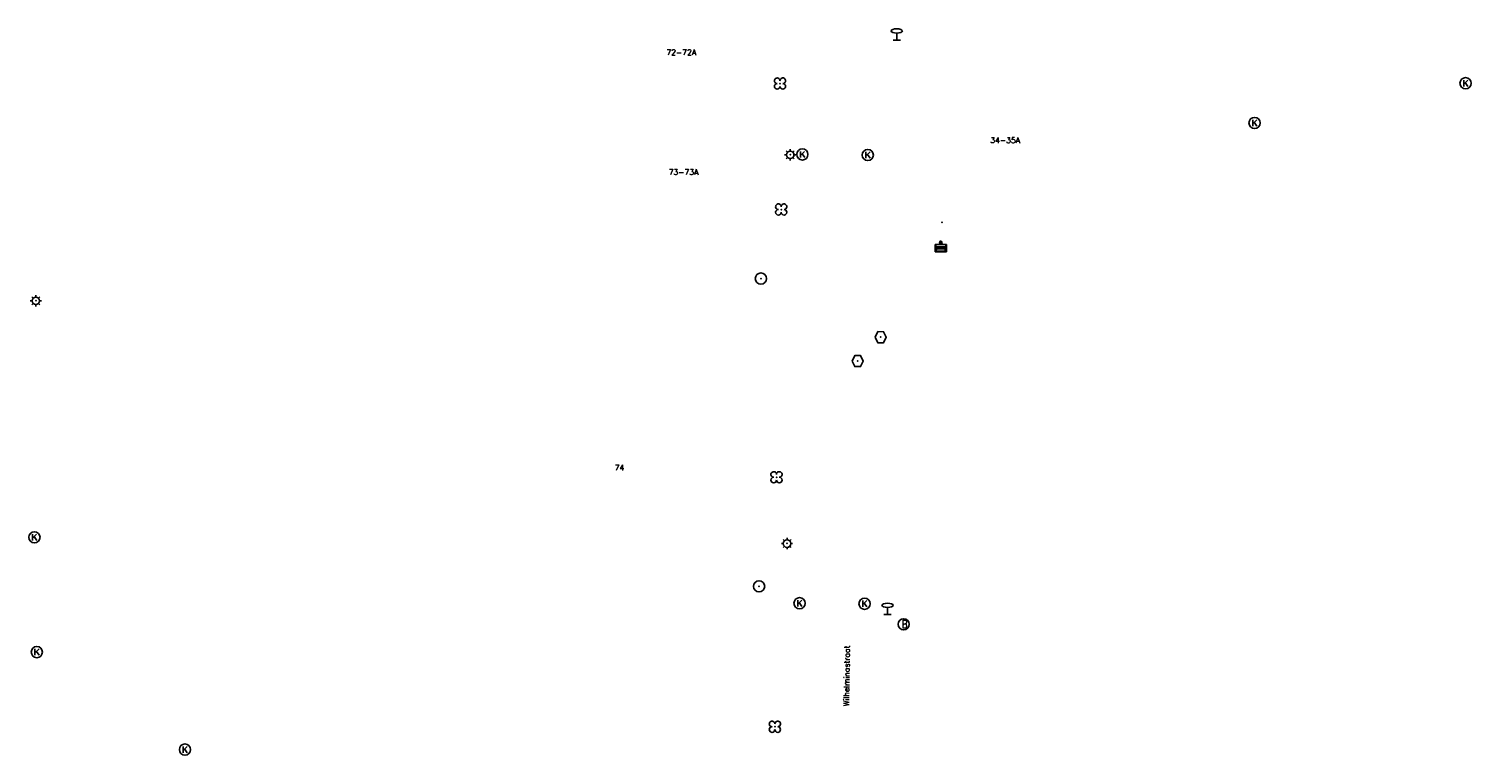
# Model space of a CAD drawing. Header units: metres. Extents: x 256352 to 256908, y 533292 to 533854.
# Tile 41 of 48: x 256771 to 256900, y 533646 to 533711. Entities that reach past the tile are written whole.
import ezdxf

# ---------------------------------------------------------------- set-up
doc = ezdxf.new("R2010")
doc.units = ezdxf.units.M
doc.header["$LTSCALE"] = 0.5
for name, color, linetype in [('Punt - Bak', 6, 'Continuous'), ('Punt - Paal', 7, 'Continuous'), ('Punt - Put', 8, 'Continuous'), ('Punt - Vegetatieobject', 7, 'Continuous'), ('Tekst - Openbare Ruimte Label', 7, 'Continuous'), ('Tekst - Pand Nummeraanduiding', 7, 'Continuous')]:
    doc.layers.add(name, color=color, linetype=linetype)
doc.layers.add('Punt - vegetatieobject_punt', color=10, linetype='Continuous', lineweight=25)
doc.styles.get("Standard").update_dxf_attribs({"font": 'txt.shx'})

# ---------------------------------------------------------------- blocks, each defined once
blk = doc.blocks.new('BOOM')
at = {"linetype": 'Continuous'}
for centre, radius, start, end in [((-0.424999, 0.425), 0.424, 359.8648684, 269.9998649), ((0.424999, 0.425), 0.426, 270.0001345, 180.1344972), ((0.425, -0.425), 0.426, 180, 90), ((-0.425, -0.424999), 0.424, 90.1351316, 359.9998649)]:
    blk.add_arc(centre, radius, start, end, dxfattribs=at)
blk = doc.blocks.new('LICHTMAST')
at = {"linetype": 'Continuous'}
for p, q in [((-0.435, 0.407), (-0.293, 0.265)), ((-0.01, 0.586), (-0.01, 0.38)), ((0.419, 0.409), (0.275, 0.263)), ((-0.609, -0.015), (-0.412, -0.014)), ((-0.434, -0.44), (-0.29, -0.296)), ((-0.007, -0.602), (-0.005, -0.416)), ((0.406, -0.431), (0.274, -0.298)), ((0.589, -0.015), (0.389, -0.015))]:
    blk.add_line(p, q, dxfattribs=at)
blk.add_circle((-0.01, -0.015), 0.4, dxfattribs=at)
blk = doc.blocks.new('Kolk')
at = {"linetype": 'Continuous'}
for p, q in [((-0.131779, -0.225094), (-0.131779, 0.223554)), ((-0.131779, -0.061917), (0.155792, 0.223554)), ((-0.023655, 0.045417), (0.167783, -0.225094))]:
    blk.add_line(p, q, dxfattribs=at)
blk.add_circle((0, 0), 0.4, dxfattribs=at)
blk = doc.blocks.new('Verkeersbord')
at = {"linetype": 'Continuous'}
for p, q in [((-0.004, 1.246), (-0.004, -0.004)), ((-0.253, -0.003), (0.247, -0.003))]:
    blk.add_line(p, q, dxfattribs=at)
blk.add_circle((-0.004, 1.621), 0.375, dxfattribs=at)
blk = doc.blocks.new('Brandkraan_Put')
at = {"linetype": 'Continuous'}
blk.add_circle((0, 0), 0.7, dxfattribs=at)
at = {"linetype": 'Continuous', "width": 0.75}
blk.add_text('B', height=1, dxfattribs=at).set_placement((-0.226, -0.48))
blk = doc.blocks.new('Afzetpaal')
at = {"linetype": 'Continuous'}
blk.add_circle((0, 0), 0.25, dxfattribs=at)
blk = doc.blocks.new('Inspectie_Rioolput')
at = {"linetype": 'Continuous'}
blk.add_lwpolyline([(-0.908, -0.012), (-0.457, 0.793), (0.455, 0.772), (0.898, -0.004), (0.455, -0.79), (-0.463, -0.787), (-0.908, -0.012)], dxfattribs=at)
blk = doc.blocks.new('Afvalbak')
at = {"linetype": 'Continuous'}
for p, q in [((0.4, -0.091), (-0.4, -0.091)), ((-0.34, -0.195), (-0.4, -0.091)), ((-0.34, -0.252), (-0.4, -0.441)), ((0.4, -0.441), (-0.4, -0.441)), ((0.34, -0.195), (-0.34, -0.195)), ((-0.34, -0.252), (-0.34, -0.195)), ((0.34, -0.252), (-0.34, -0.252)), ((-0.302, -0.297), (-0.333, -0.397)), ((0.333, -0.397), (-0.333, -0.397)), ((0.302, -0.297), (-0.302, -0.297)), ((0.302, -0.297), (0.333, -0.397)), ((0.34, -0.195), (0.4, -0.091)), ((0.34, -0.252), (0.34, -0.195)), ((0.34, -0.252), (0.4, -0.441))]:
    blk.add_line(p, q, dxfattribs=at)
for p, q in [((-0.4, -0.091), (-0.4, -0.441)), ((0.4, -0.091), (0.4, -0.441))]:
    blk.add_line(p, q)
blk.add_circle((0, 0), 0.0908, dxfattribs=at)

msp = doc.modelspace()

# ---------------------------------------------------------------- linework, layer by layer
at = {"layer": 'Punt - Bak'}
for p in [(256852.384, 533693.682), (256852.26, 533691.876)]:
    msp.add_point(p, dxfattribs=at)
at = {"layer": 'Punt - Paal'}
for p in [(256848.336, 533709.981), (256838.829, 533699.735), (256836.2, 533688.674), (256771.472, 533686.695), (256838.544, 533665.01), (256836.038, 533661.177), (256847.514, 533658.675)]:
    msp.add_point(p, dxfattribs=at)
at = {"layer": 'Punt - Put'}
for p in [(256899.116, 533706.121), (256880.279, 533702.573), (256839.906, 533699.755), (256845.748, 533699.706), (256846.897, 533683.438), (256844.844, 533681.31), (256771.34, 533665.56), (256839.652, 533659.673), (256845.458, 533659.622), (256848.951, 533657.79), (256771.553, 533655.308), (256784.777, 533646.599)]:
    msp.add_point(p, dxfattribs=at)
at = {"layer": 'Punt - Vegetatieobject'}
for p in [(256837.906, 533706.092), (256838.015, 533694.84), (256837.596, 533670.923), (256837.45, 533648.636)]:
    msp.add_point(p, dxfattribs=at)
at = {"layer": 'Punt - vegetatieobject_punt'}
for p in [(256837.906, 533706.092), (256838.015, 533694.84), (256837.596, 533670.923), (256837.45, 533648.636)]:
    msp.add_point(p, dxfattribs=at)

# ---------------------------------------------------------------- block references
at = {"layer": 'Punt - Bak', "xscale": 1.25000000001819, "yscale": 1.881467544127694}
msp.add_blockref('Afvalbak', (256852.26, 533691.876), dxfattribs=at)
at = {"layer": 'Punt - Paal'}
for name, p, xscale, yscale in [('Verkeersbord', (256848.336, 533709.981), 1.333333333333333, 0.5), ('LICHTMAST', (256838.829, 533699.735), 0.8347245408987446, 0.8417508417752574), ('Afzetpaal', (256836.2, 533688.674), 2, 2), ('LICHTMAST', (256771.472, 533686.695), 0.8347245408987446, 0.8417508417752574), ('LICHTMAST', (256838.544, 533665.01), 0.8347245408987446, 0.8417508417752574), ('Afzetpaal', (256836.038, 533661.177), 2, 2), ('Verkeersbord', (256847.514, 533658.675), 1.333333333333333, 0.5)]:
    msp.add_blockref(name, p, dxfattribs=dict(at, xscale=xscale, yscale=yscale))
at = {"layer": 'Punt - Put'}
for name, p, xscale, yscale in [('Kolk', (256899.116, 533706.121), 1.25000000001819, 1.25000000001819), ('Kolk', (256880.279, 533702.573), 1.25000000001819, 1.25000000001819), ('Kolk', (256839.906, 533699.755), 1.25000000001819, 1.25000000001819), ('Kolk', (256845.748, 533699.706), 1.25000000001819, 1.25000000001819), ('Inspectie_Rioolput', (256846.897, 533683.438), 0.5537098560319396, 0.6317119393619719), ('Inspectie_Rioolput', (256844.844, 533681.31), 0.5537098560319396, 0.6317119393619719), ('Kolk', (256771.34, 533665.56), 1.25000000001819, 1.25000000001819), ('Kolk', (256839.652, 533659.673), 1.25000000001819, 1.25000000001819), ('Kolk', (256845.458, 533659.622), 1.25000000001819, 1.25000000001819), ('Brandkraan_Put', (256848.951, 533657.79), 0.714285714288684, 0.714285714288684), ('Kolk', (256771.553, 533655.308), 1.25000000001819, 1.25000000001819), ('Kolk', (256784.777, 533646.599), 1.25000000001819, 1.25000000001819)]:
    msp.add_blockref(name, p, dxfattribs=dict(at, xscale=xscale, yscale=yscale))
at = {"layer": 'Punt - Vegetatieobject', "xscale": 0.5882352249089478, "yscale": 0.5875440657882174}
for p in [(256837.906, 533706.092), (256838.015, 533694.84), (256837.596, 533670.923), (256837.45, 533648.636)]:
    msp.add_blockref('BOOM', p, dxfattribs=at)
at = {"layer": 'Punt - vegetatieobject_punt', "xscale": 0.5882352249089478, "yscale": 0.5875440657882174}
for p in [(256837.906, 533706.092), (256838.015, 533694.84), (256837.596, 533670.923), (256837.45, 533648.636)]:
    msp.add_blockref('BOOM', p, dxfattribs=at)

# ---------------------------------------------------------------- texts
at = {"layer": 'Tekst - Openbare Ruimte Label'}
msp.add_text('Wilhelminastraat', height=0.5, rotation=89.3, dxfattribs=at).set_placement((256844.076, 533650.473))
at = {"layer": 'Tekst - Pand Nummeraanduiding'}
for s, rotation, p in [('72-72A', 0.1, (256827.765, 533708.633)), ('34-35A', 359.8, (256856.682, 533700.783)), ('73-73A', 0, (256827.965, 533697.934)), ('74', 360, (256823.141, 533671.531))]:
    msp.add_text(s, height=0.5, rotation=rotation, dxfattribs=at).set_placement(p)

doc.saveas('drawing.dxf')
